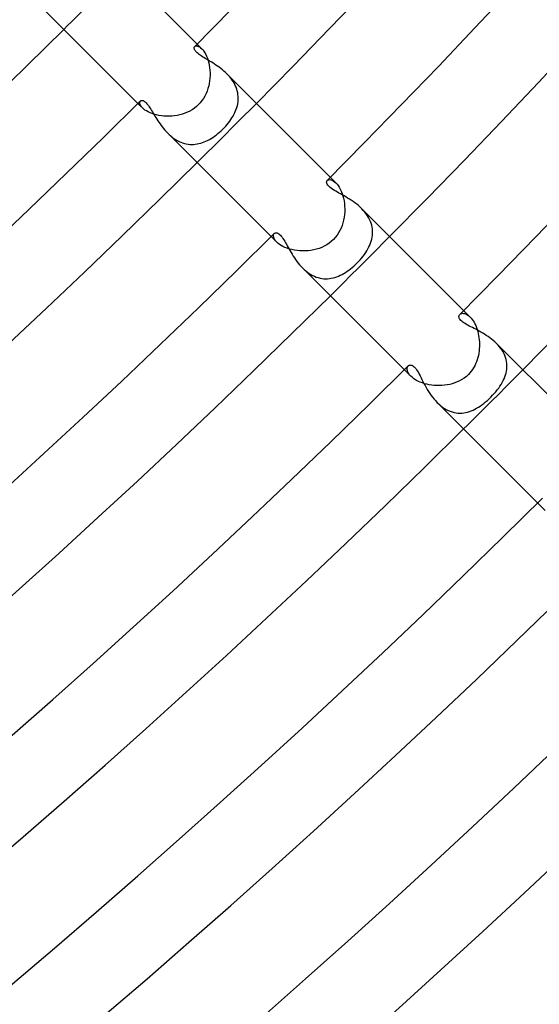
# Model space of a CAD drawing. Header units: millimetres. Extents: x -535 to 535, y -535 to 535.
# Tile 76 of 106: x 279 to 303, y -330 to -283. Entities that reach past the tile are written whole.
import ezdxf

# ---------------------------------------------------------------- set-up
doc = ezdxf.new("R2010")
doc.units = ezdxf.units.MM
doc.layers.add('HIDDEN', color=7, linetype='Continuous')
doc.layers.add('THICK', color=7, linetype='Continuous')

msp = doc.modelspace()

# ---------------------------------------------------------------- linework, layer by layer
at = {"layer": 'HIDDEN'}
for p, q in [((286.966, -284.37), (286.991, -284.352)), ((286.991, -284.352), (287.022, -284.342)), ((287.022, -284.342), (287.059, -284.34)), ((287.059, -284.34), (287.101, -284.347)), ((287.082, -284.253), (287.303, -284.475)), ((287.101, -284.347), (287.147, -284.363)), ((287.147, -284.363), (287.197, -284.389)), ((287.197, -284.389), (287.249, -284.426)), ((287.249, -284.426), (287.303, -284.475)), ((287.303, -284.475), (287.352, -284.528)), ((287.352, -284.528), (287.4, -284.591)), ((287.4, -284.591), (287.447, -284.662)), ((287.447, -284.662), (287.492, -284.743)), ((287.492, -284.743), (287.534, -284.831)), ((287.534, -284.831), (287.573, -284.929)), ((287.573, -284.929), (287.607, -285.032)), ((287.607, -285.032), (287.637, -285.141)), ((287.637, -285.141), (287.661, -285.255)), ((287.661, -285.255), (287.679, -285.374)), ((287.679, -285.374), (287.692, -285.496)), ((287.692, -285.496), (287.699, -285.62)), ((287.679, -286), (287.659, -286.126)), ((287.693, -285.873), (287.679, -286)), ((287.699, -285.746), (287.693, -285.873)), ((287.699, -285.62), (287.699, -285.746)), ((288.572, -285.746), (288.503, -285.675)), ((288.638, -285.821), (288.572, -285.746)), ((288.7, -285.897), (288.638, -285.821)), ((288.758, -285.977), (288.7, -285.897)), ((288.811, -286.058), (288.758, -285.977)), ((287.598, -286.375), (287.556, -286.497)), ((287.632, -286.252), (287.598, -286.375)), ((287.659, -286.126), (287.632, -286.252)), ((288.86, -286.141), (288.811, -286.058)), ((288.902, -286.225), (288.86, -286.141)), ((288.94, -286.31), (288.902, -286.225)), ((288.972, -286.397), (288.94, -286.31)), ((288.998, -286.485), (288.972, -286.397)), ((287.385, -286.843), (287.312, -286.949)), ((287.45, -286.731), (287.385, -286.843)), ((287.507, -286.616), (287.45, -286.731)), ((287.556, -286.497), (287.507, -286.616)), ((289.018, -286.573), (288.998, -286.485)), ((289.032, -286.662), (289.018, -286.573)), ((289.041, -286.75), (289.032, -286.662)), ((289.033, -287.013), (289.041, -286.926)), ((289.044, -286.838), (289.041, -286.75)), ((289.041, -286.926), (289.044, -286.838)), ((284.253, -287.082), (284.475, -287.303)), ((284.34, -287.059), (284.342, -287.022)), ((284.347, -287.101), (284.34, -287.059)), ((284.342, -287.022), (284.352, -286.991)), ((284.363, -287.147), (284.347, -287.101)), ((284.352, -286.991), (284.37, -286.966)), ((284.389, -287.197), (284.363, -287.147)), ((284.426, -287.249), (284.389, -287.197)), ((284.475, -287.303), (284.426, -287.249)), ((284.528, -287.352), (284.475, -287.303)), ((284.59, -287.4), (284.528, -287.352)), ((284.662, -287.447), (284.59, -287.4)), ((286.842, -287.385), (286.73, -287.45)), ((286.948, -287.313), (286.842, -287.385)), ((287.049, -287.232), (286.948, -287.313)), ((287.144, -287.144), (287.049, -287.232)), ((287.232, -287.05), (287.144, -287.144)), ((287.312, -286.949), (287.232, -287.05)), ((288.918, -287.444), (288.95, -287.359)), ((288.95, -287.359), (288.978, -287.273)), ((288.978, -287.273), (289.002, -287.187)), ((289.002, -287.187), (289.02, -287.101)), ((289.02, -287.101), (289.033, -287.013)), ((284.742, -287.492), (284.662, -287.447)), ((284.83, -287.534), (284.742, -287.492)), ((284.927, -287.572), (284.83, -287.534)), ((285.03, -287.607), (284.927, -287.572)), ((285.14, -287.636), (285.03, -287.607)), ((285.253, -287.66), (285.14, -287.636)), ((285.371, -287.679), (285.253, -287.66)), ((285.493, -287.692), (285.371, -287.679)), ((285.618, -287.699), (285.493, -287.692)), ((285.743, -287.699), (285.618, -287.699)), ((285.87, -287.693), (285.743, -287.699)), ((285.997, -287.68), (285.87, -287.693)), ((286.124, -287.66), (285.997, -287.68)), ((286.25, -287.633), (286.124, -287.66)), ((286.374, -287.598), (286.25, -287.633)), ((286.496, -287.557), (286.374, -287.598)), ((286.615, -287.507), (286.496, -287.557)), ((286.73, -287.45), (286.615, -287.507)), ((288.638, -287.934), (288.694, -287.855)), ((288.694, -287.855), (288.746, -287.774)), ((288.746, -287.774), (288.795, -287.693)), ((288.795, -287.693), (288.84, -287.611)), ((288.84, -287.611), (288.881, -287.527)), ((288.881, -287.527), (288.918, -287.444)), ((288.234, -288.388), (288.312, -288.312)), ((288.312, -288.312), (288.383, -288.24)), ((288.383, -288.24), (288.451, -288.166)), ((288.451, -288.166), (288.516, -288.09)), ((288.516, -288.09), (288.578, -288.013)), ((288.578, -288.013), (288.638, -287.934)), ((285.674, -288.503), (285.745, -288.571)), ((285.745, -288.571), (285.818, -288.636)), ((285.818, -288.636), (285.894, -288.697)), ((285.894, -288.697), (285.972, -288.755)), ((285.972, -288.755), (286.052, -288.808)), ((286.052, -288.808), (286.133, -288.855)), ((287.582, -288.855), (287.664, -288.811)), ((287.664, -288.811), (287.745, -288.764)), ((287.745, -288.764), (287.827, -288.712)), ((287.827, -288.712), (287.909, -288.656)), ((287.909, -288.656), (287.991, -288.595)), ((287.991, -288.595), (288.073, -288.53)), ((288.073, -288.53), (288.154, -288.461)), ((288.154, -288.461), (288.234, -288.388)), ((286.133, -288.855), (286.216, -288.898)), ((286.216, -288.898), (286.301, -288.936)), ((286.301, -288.936), (286.386, -288.968)), ((286.386, -288.968), (286.473, -288.995)), ((286.473, -288.995), (286.56, -289.015)), ((286.56, -289.015), (286.646, -289.03)), ((286.646, -289.03), (286.733, -289.04)), ((286.733, -289.04), (286.82, -289.044)), ((286.82, -289.044), (286.907, -289.042)), ((286.907, -289.042), (286.994, -289.035)), ((286.994, -289.035), (287.08, -289.024)), ((287.08, -289.024), (287.165, -289.007)), ((287.165, -289.007), (287.25, -288.985)), ((287.25, -288.985), (287.334, -288.959)), ((287.334, -288.959), (287.418, -288.928)), ((287.418, -288.928), (287.5, -288.893)), ((287.5, -288.893), (287.582, -288.855)), ((293.446, -290.617), (293.71, -290.882)), ((293.299, -290.766), (293.329, -290.743)), ((293.329, -290.743), (293.368, -290.73)), ((293.368, -290.73), (293.414, -290.726)), ((293.414, -290.726), (293.466, -290.732)), ((293.466, -290.732), (293.522, -290.75)), ((293.522, -290.75), (293.583, -290.78)), ((293.583, -290.78), (293.646, -290.824)), ((293.646, -290.824), (293.71, -290.882)), ((293.71, -290.882), (293.765, -290.942)), ((293.765, -290.942), (293.819, -291.012)), ((293.819, -291.012), (293.871, -291.092)), ((293.871, -291.092), (293.92, -291.182)), ((293.92, -291.182), (293.966, -291.281)), ((293.966, -291.281), (294.007, -291.386)), ((294.007, -291.386), (294.043, -291.499)), ((294.043, -291.499), (294.073, -291.618)), ((294.073, -291.618), (294.098, -291.741)), ((294.098, -291.741), (294.116, -291.868)), ((294.116, -291.868), (294.127, -291.997)), ((294.127, -291.997), (294.132, -292.129)), ((295.019, -292.194), (294.944, -292.116)), ((294.103, -292.527), (294.078, -292.658)), ((294.12, -292.394), (294.103, -292.527)), ((294.13, -292.261), (294.12, -292.394)), ((294.132, -292.129), (294.13, -292.261)), ((295.09, -292.275), (295.019, -292.194)), ((295.156, -292.36), (295.09, -292.275)), ((295.216, -292.448), (295.156, -292.36)), ((295.271, -292.537), (295.216, -292.448)), ((295.318, -292.628), (295.271, -292.537)), ((293.957, -293.04), (293.901, -293.16)), ((294.006, -292.915), (293.957, -293.04)), ((294.046, -292.788), (294.006, -292.915)), ((294.078, -292.658), (294.046, -292.788)), ((295.36, -292.72), (295.318, -292.628)), ((295.394, -292.814), (295.36, -292.72)), ((295.422, -292.909), (295.394, -292.814)), ((295.442, -293.004), (295.422, -292.909)), ((295.455, -293.1), (295.442, -293.004)), ((290.618, -293.446), (290.882, -293.71)), ((290.726, -293.397), (290.732, -293.359)), ((290.728, -293.441), (290.726, -293.397)), ((290.738, -293.49), (290.728, -293.441)), ((290.732, -293.359), (290.746, -293.326)), ((290.758, -293.541), (290.738, -293.49)), ((290.746, -293.326), (290.766, -293.299)), ((293.68, -293.492), (293.589, -293.589)), ((293.762, -293.387), (293.68, -293.492)), ((293.836, -293.276), (293.762, -293.387)), ((293.901, -293.16), (293.836, -293.276)), ((295.421, -293.573), (295.441, -293.48)), ((295.441, -293.48), (295.454, -293.385)), ((295.454, -293.385), (295.461, -293.29)), ((295.461, -293.195), (295.455, -293.1)), ((295.461, -293.29), (295.461, -293.195)), ((290.789, -293.596), (290.758, -293.541)), ((290.83, -293.653), (290.789, -293.596)), ((290.882, -293.71), (290.83, -293.653)), ((290.941, -293.764), (290.882, -293.71)), ((291.01, -293.818), (290.941, -293.764)), ((291.09, -293.869), (291.01, -293.818)), ((291.178, -293.918), (291.09, -293.869)), ((291.274, -293.963), (291.178, -293.918)), ((291.379, -294.004), (291.274, -293.963)), ((293.031, -293.961), (292.905, -294.009)), ((293.153, -293.905), (293.031, -293.961)), ((293.27, -293.839), (293.153, -293.905)), ((293.383, -293.765), (293.27, -293.839)), ((293.489, -293.681), (293.383, -293.765)), ((293.589, -293.589), (293.489, -293.681)), ((295.24, -294.032), (295.287, -293.942)), ((295.287, -293.942), (295.328, -293.851)), ((295.328, -293.851), (295.365, -293.759)), ((295.365, -293.759), (295.396, -293.667)), ((295.396, -293.667), (295.421, -293.573)), ((291.491, -294.041), (291.379, -294.004)), ((291.608, -294.071), (291.491, -294.041)), ((291.73, -294.096), (291.608, -294.071)), ((291.856, -294.115), (291.73, -294.096)), ((291.985, -294.127), (291.856, -294.115)), ((292.116, -294.132), (291.985, -294.127)), ((292.249, -294.13), (292.116, -294.132)), ((292.382, -294.121), (292.249, -294.13)), ((292.515, -294.105), (292.382, -294.121)), ((292.647, -294.081), (292.515, -294.105)), ((292.777, -294.049), (292.647, -294.081)), ((292.905, -294.009), (292.777, -294.049)), ((294.868, -294.552), (294.94, -294.468)), ((294.94, -294.468), (295.008, -294.383)), ((295.008, -294.383), (295.072, -294.296)), ((295.072, -294.296), (295.133, -294.209)), ((295.133, -294.209), (295.189, -294.121)), ((295.189, -294.121), (295.24, -294.032)), ((292.116, -294.944), (292.191, -295.016)), ((294.41, -294.987), (294.489, -294.923)), ((294.489, -294.923), (294.566, -294.856)), ((294.566, -294.856), (294.641, -294.786)), ((294.641, -294.786), (294.715, -294.715)), ((294.715, -294.715), (294.793, -294.634)), ((294.793, -294.634), (294.868, -294.552)), ((292.191, -295.016), (292.268, -295.083)), ((292.268, -295.083), (292.347, -295.146)), ((292.347, -295.146), (292.429, -295.204)), ((292.429, -295.204), (292.512, -295.257)), ((292.512, -295.257), (292.599, -295.304)), ((292.599, -295.304), (292.686, -295.345)), ((292.686, -295.345), (292.774, -295.38)), ((292.774, -295.38), (292.862, -295.409)), ((292.862, -295.409), (292.952, -295.431)), ((293.575, -295.421), (293.662, -295.397)), ((293.662, -295.397), (293.748, -295.369)), ((293.748, -295.369), (293.834, -295.336)), ((293.834, -295.336), (293.918, -295.298)), ((293.918, -295.298), (294.003, -295.256)), ((294.003, -295.256), (294.086, -295.209)), ((294.086, -295.209), (294.168, -295.159)), ((294.168, -295.159), (294.25, -295.105)), ((294.25, -295.105), (294.331, -295.047)), ((294.331, -295.047), (294.41, -294.987)), ((292.952, -295.431), (293.041, -295.448)), ((293.041, -295.448), (293.131, -295.458)), ((293.131, -295.458), (293.221, -295.462)), ((293.221, -295.462), (293.31, -295.46)), ((293.31, -295.46), (293.399, -295.452)), ((293.399, -295.452), (293.487, -295.439)), ((293.487, -295.439), (293.575, -295.421)), ((299.627, -297.166), (299.654, -297.145)), ((299.654, -297.145), (299.685, -297.128)), ((299.685, -297.128), (299.722, -297.118)), ((299.722, -297.118), (299.763, -297.114)), ((299.763, -297.114), (299.807, -297.116)), ((299.807, -297.116), (299.855, -297.125)), ((299.81, -296.982), (300.12, -297.291)), ((299.855, -297.125), (299.905, -297.142)), ((299.905, -297.142), (299.958, -297.167)), ((299.958, -297.167), (300.011, -297.2)), ((300.011, -297.2), (300.065, -297.241)), ((300.065, -297.241), (300.12, -297.291)), ((300.12, -297.291), (300.168, -297.344)), ((300.168, -297.344), (300.216, -297.403)), ((300.216, -297.403), (300.262, -297.469)), ((300.262, -297.469), (300.306, -297.541)), ((300.306, -297.541), (300.348, -297.618)), ((300.348, -297.618), (300.387, -297.701)), ((300.387, -297.701), (300.422, -297.79)), ((300.422, -297.79), (300.455, -297.882)), ((300.455, -297.882), (300.483, -297.978)), ((300.483, -297.978), (300.508, -298.076)), ((300.508, -298.076), (300.528, -298.177)), ((300.528, -298.177), (300.544, -298.28)), ((300.544, -298.28), (300.556, -298.385)), ((300.556, -298.385), (300.564, -298.49)), ((300.565, -298.704), (300.559, -298.81)), ((300.564, -298.49), (300.567, -298.597)), ((300.567, -298.597), (300.565, -298.704)), ((301.454, -298.629), (301.382, -298.554)), ((301.522, -298.708), (301.454, -298.629)), ((301.585, -298.789), (301.522, -298.708)), ((300.514, -299.126), (300.489, -299.229)), ((300.534, -299.022), (300.514, -299.126)), ((300.549, -298.916), (300.534, -299.022)), ((300.559, -298.81), (300.549, -298.916)), ((301.644, -298.873), (301.585, -298.789)), ((301.696, -298.959), (301.644, -298.873)), ((301.742, -299.047), (301.696, -298.959)), ((301.781, -299.136), (301.742, -299.047)), ((301.814, -299.227), (301.781, -299.136)), ((297.145, -299.653), (297.166, -299.627)), ((300.339, -299.621), (300.289, -299.712)), ((300.384, -299.526), (300.339, -299.621)), ((300.424, -299.429), (300.384, -299.526)), ((300.459, -299.33), (300.424, -299.429)), ((300.489, -299.229), (300.459, -299.33)), ((301.841, -299.319), (301.814, -299.227)), ((301.86, -299.411), (301.841, -299.319)), ((301.873, -299.504), (301.86, -299.411)), ((301.878, -299.597), (301.873, -299.504)), ((301.878, -299.69), (301.878, -299.597)), ((296.982, -299.81), (297.291, -300.12)), ((297.114, -299.76), (297.118, -299.719)), ((297.115, -299.803), (297.114, -299.76)), ((297.124, -299.851), (297.115, -299.803)), ((297.118, -299.719), (297.129, -299.684)), ((297.14, -299.901), (297.124, -299.851)), ((297.129, -299.684), (297.145, -299.653)), ((297.165, -299.953), (297.14, -299.901)), ((297.198, -300.008), (297.165, -299.953)), ((297.24, -300.063), (297.198, -300.008)), ((297.291, -300.119), (297.24, -300.063)), ((300.037, -300.037), (299.94, -300.128)), ((300.106, -299.964), (300.037, -300.037)), ((300.172, -299.884), (300.106, -299.964)), ((300.233, -299.8), (300.172, -299.884)), ((300.289, -299.712), (300.233, -299.8)), ((301.781, -300.148), (301.812, -300.057)), ((301.812, -300.057), (301.837, -299.966)), ((301.837, -299.966), (301.857, -299.874)), ((301.857, -299.874), (301.87, -299.782)), ((301.87, -299.782), (301.878, -299.69)), ((297.346, -300.171), (297.291, -300.119)), ((297.41, -300.222), (297.346, -300.171)), ((297.483, -300.271), (297.41, -300.222)), ((297.562, -300.318), (297.483, -300.271)), ((297.649, -300.363), (297.562, -300.318)), ((297.742, -300.404), (297.649, -300.363)), ((297.842, -300.441), (297.742, -300.404)), ((297.948, -300.475), (297.842, -300.441)), ((298.057, -300.503), (297.948, -300.475)), ((298.171, -300.527), (298.057, -300.503)), ((298.287, -300.545), (298.171, -300.527)), ((298.406, -300.558), (298.287, -300.545)), ((298.528, -300.565), (298.406, -300.558)), ((298.651, -300.567), (298.528, -300.565)), ((298.774, -300.562), (298.651, -300.567)), ((298.898, -300.551), (298.774, -300.562)), ((299.022, -300.534), (298.898, -300.551)), ((299.144, -300.51), (299.022, -300.534)), ((299.266, -300.479), (299.144, -300.51)), ((299.386, -300.44), (299.266, -300.479)), ((299.503, -300.394), (299.386, -300.44)), ((299.618, -300.341), (299.503, -300.394)), ((299.729, -300.278), (299.618, -300.341)), ((299.837, -300.208), (299.729, -300.278)), ((299.94, -300.128), (299.837, -300.208)), ((301.547, -300.595), (301.603, -300.507)), ((301.603, -300.507), (301.655, -300.418)), ((301.655, -300.418), (301.702, -300.329)), ((301.702, -300.329), (301.744, -300.239)), ((301.744, -300.239), (301.781, -300.148)), ((301.114, -301.114), (301.197, -301.029)), ((301.197, -301.029), (301.275, -300.944)), ((301.275, -300.944), (301.349, -300.858)), ((301.349, -300.858), (301.419, -300.771)), ((301.419, -300.771), (301.485, -300.683)), ((301.485, -300.683), (301.547, -300.595)), ((298.554, -301.383), (298.635, -301.459)), ((298.635, -301.459), (298.718, -301.531)), ((300.601, -301.543), (300.687, -301.483)), ((300.687, -301.483), (300.773, -301.418)), ((300.773, -301.418), (300.859, -301.348)), ((300.859, -301.348), (300.946, -301.273)), ((300.946, -301.273), (301.032, -301.194)), ((301.032, -301.194), (301.114, -301.114)), ((298.718, -301.531), (298.804, -301.597)), ((298.804, -301.597), (298.893, -301.656)), ((298.893, -301.656), (298.983, -301.709)), ((298.983, -301.709), (299.073, -301.754)), ((299.073, -301.754), (299.166, -301.793)), ((299.166, -301.793), (299.259, -301.824)), ((299.259, -301.824), (299.353, -301.849)), ((299.353, -301.849), (299.446, -301.866)), ((299.446, -301.866), (299.539, -301.876)), ((299.539, -301.876), (299.632, -301.879)), ((299.632, -301.879), (299.724, -301.876)), ((299.724, -301.876), (299.815, -301.866)), ((299.815, -301.866), (299.906, -301.851)), ((299.906, -301.851), (299.996, -301.83)), ((299.996, -301.83), (300.085, -301.803)), ((300.085, -301.803), (300.173, -301.772)), ((300.173, -301.772), (300.26, -301.735)), ((300.26, -301.735), (300.346, -301.694)), ((300.346, -301.694), (300.431, -301.648)), ((300.431, -301.648), (300.516, -301.598)), ((300.516, -301.598), (300.601, -301.543)), ((303.346, -306.174), (303.702, -306.531))]:
    msp.add_line(p, q, dxfattribs=at)
for radius, start, end in [(399, 314.71279, 315.28718), (408, 314.71915, 315.28087), (417, 314.72522, 315.2748), (426, 314.73101, 315.26901)]:
    msp.add_arc((0, 0), radius, start, end, dxfattribs=at)
at = {"layer": 'THICK'}
for p, q in [((282.061, -279.232), (287.082, -284.253)), ((279.232, -282.061), (284.253, -287.082)), ((286.94, -284.439), (286.942, -284.418)), ((286.942, -284.462), (286.94, -284.439)), ((286.942, -284.418), (286.947, -284.4)), ((286.949, -284.487), (286.942, -284.462)), ((286.947, -284.4), (286.955, -284.384)), ((286.959, -284.514), (286.949, -284.487)), ((286.955, -284.384), (286.966, -284.37)), ((286.975, -284.543), (286.959, -284.514)), ((286.996, -284.574), (286.975, -284.543)), ((287.022, -284.606), (286.996, -284.574)), ((287.053, -284.639), (287.022, -284.606)), ((287.09, -284.673), (287.053, -284.639)), ((287.13, -284.707), (287.09, -284.673)), ((287.176, -284.743), (287.13, -284.707)), ((287.226, -284.779), (287.176, -284.743)), ((287.28, -284.816), (287.226, -284.779)), ((287.339, -284.854), (287.28, -284.816)), ((287.4, -284.893), (287.339, -284.854)), ((287.466, -284.933), (287.4, -284.893)), ((287.533, -284.974), (287.466, -284.933)), ((287.604, -285.016), (287.533, -284.974)), ((287.676, -285.06), (287.604, -285.016)), ((287.75, -285.105), (287.676, -285.06)), ((287.825, -285.153), (287.75, -285.105)), ((287.902, -285.201), (287.825, -285.153)), ((287.978, -285.252), (287.902, -285.201)), ((288.056, -285.305), (287.978, -285.252)), ((288.133, -285.361), (288.056, -285.305)), ((288.209, -285.418), (288.133, -285.361)), ((288.285, -285.479), (288.209, -285.418)), ((288.36, -285.542), (288.285, -285.479)), ((288.433, -285.607), (288.36, -285.542)), ((288.503, -285.675), (288.433, -285.607)), ((288.504, -285.675), (293.446, -290.617)), ((284.385, -286.955), (284.402, -286.946)), ((284.402, -286.946), (284.423, -286.941)), ((284.423, -286.941), (284.445, -286.941)), ((284.445, -286.941), (284.469, -286.944)), ((284.469, -286.944), (284.496, -286.952)), ((284.37, -286.966), (284.385, -286.955)), ((284.496, -286.952), (284.524, -286.965)), ((284.524, -286.965), (284.554, -286.982)), ((284.554, -286.982), (284.585, -287.005)), ((284.585, -287.005), (284.617, -287.032)), ((284.617, -287.032), (284.649, -287.064)), ((284.649, -287.064), (284.683, -287.101)), ((284.683, -287.101), (284.718, -287.143)), ((284.718, -287.143), (284.753, -287.19)), ((284.753, -287.19), (284.789, -287.241)), ((284.789, -287.241), (284.826, -287.296)), ((284.826, -287.296), (284.864, -287.354)), ((284.864, -287.354), (284.902, -287.416)), ((284.902, -287.416), (284.942, -287.48)), ((284.942, -287.48), (284.983, -287.548)), ((284.983, -287.548), (285.025, -287.617)), ((285.025, -287.617), (285.068, -287.689)), ((285.068, -287.689), (285.113, -287.762)), ((285.113, -287.762), (285.159, -287.836)), ((285.159, -287.836), (285.208, -287.911)), ((285.208, -287.911), (285.258, -287.987)), ((285.258, -287.987), (285.311, -288.063)), ((285.311, -288.063), (285.365, -288.139)), ((285.365, -288.139), (285.422, -288.215)), ((285.422, -288.215), (285.482, -288.289)), ((285.482, -288.289), (285.544, -288.362)), ((285.544, -288.362), (285.608, -288.434)), ((285.608, -288.434), (285.674, -288.503)), ((285.675, -288.504), (290.618, -293.446)), ((293.266, -290.855), (293.269, -290.821)), ((293.273, -290.895), (293.266, -290.855)), ((293.269, -290.821), (293.28, -290.791)), ((293.291, -290.941), (293.273, -290.895)), ((293.28, -290.791), (293.299, -290.766)), ((293.323, -290.991), (293.291, -290.941)), ((293.371, -291.045), (293.323, -290.991)), ((293.43, -291.099), (293.371, -291.045)), ((293.497, -291.15), (293.43, -291.099)), ((293.567, -291.198), (293.497, -291.15)), ((293.638, -291.243), (293.567, -291.198)), ((293.708, -291.284), (293.638, -291.243)), ((293.78, -291.326), (293.708, -291.284)), ((293.855, -291.368), (293.78, -291.326)), ((293.934, -291.412), (293.855, -291.368)), ((294.015, -291.458), (293.934, -291.412)), ((294.098, -291.505), (294.015, -291.458)), ((294.183, -291.554), (294.098, -291.505)), ((294.27, -291.605), (294.183, -291.554)), ((294.356, -291.659), (294.27, -291.605)), ((294.444, -291.715), (294.356, -291.659)), ((294.531, -291.774), (294.444, -291.715)), ((294.617, -291.836), (294.531, -291.774)), ((294.702, -291.901), (294.617, -291.836)), ((294.785, -291.97), (294.702, -291.901)), ((294.866, -292.041), (294.785, -291.97)), ((294.944, -292.116), (294.866, -292.041)), ((294.945, -292.116), (299.81, -296.982)), ((290.766, -293.299), (290.787, -293.282)), ((290.787, -293.282), (290.813, -293.271)), ((290.813, -293.271), (290.841, -293.266)), ((290.841, -293.266), (290.873, -293.268)), ((290.873, -293.268), (290.907, -293.276)), ((290.907, -293.276), (290.942, -293.292)), ((290.942, -293.292), (290.98, -293.315)), ((290.98, -293.315), (291.018, -293.346)), ((291.018, -293.346), (291.058, -293.384)), ((291.058, -293.384), (291.099, -293.43)), ((291.099, -293.43), (291.14, -293.483)), ((291.14, -293.483), (291.181, -293.542)), ((291.181, -293.542), (291.223, -293.605)), ((291.223, -293.605), (291.264, -293.673)), ((291.264, -293.673), (291.305, -293.743)), ((291.305, -293.743), (291.346, -293.815)), ((291.346, -293.815), (291.388, -293.89)), ((291.388, -293.89), (291.431, -293.967)), ((291.431, -293.967), (291.475, -294.047)), ((291.475, -294.047), (291.522, -294.128)), ((291.522, -294.128), (291.57, -294.211)), ((291.57, -294.211), (291.621, -294.295)), ((291.621, -294.295), (291.673, -294.379)), ((291.673, -294.379), (291.728, -294.464)), ((291.728, -294.464), (291.786, -294.547)), ((291.786, -294.547), (291.846, -294.63)), ((291.846, -294.63), (291.909, -294.712)), ((291.909, -294.712), (291.975, -294.792)), ((291.975, -294.792), (292.044, -294.869)), ((292.044, -294.869), (292.116, -294.944)), ((292.116, -294.945), (296.982, -299.81)), ((299.586, -297.273), (299.588, -297.242)), ((299.59, -297.307), (299.586, -297.273)), ((299.588, -297.242), (299.595, -297.214)), ((299.595, -297.214), (299.609, -297.189)), ((299.609, -297.189), (299.627, -297.166)), ((299.601, -297.341), (299.59, -297.307)), ((299.619, -297.377), (299.601, -297.341)), ((299.645, -297.414), (299.619, -297.377)), ((299.677, -297.452), (299.645, -297.414)), ((299.718, -297.49), (299.677, -297.452)), ((299.766, -297.53), (299.718, -297.49)), ((299.82, -297.569), (299.766, -297.53)), ((299.88, -297.607), (299.82, -297.569)), ((299.944, -297.645), (299.88, -297.607)), ((300.011, -297.683), (299.944, -297.645)), ((300.082, -297.721), (300.011, -297.683)), ((300.154, -297.759), (300.082, -297.721)), ((300.229, -297.797), (300.154, -297.759)), ((300.307, -297.837), (300.229, -297.797)), ((300.387, -297.878), (300.307, -297.837)), ((300.469, -297.921), (300.387, -297.878)), ((300.552, -297.965), (300.469, -297.921)), ((300.637, -298.012), (300.552, -297.965)), ((300.723, -298.061), (300.637, -298.012)), ((300.808, -298.113), (300.723, -298.061)), ((300.894, -298.167), (300.808, -298.113)), ((300.979, -298.224), (300.894, -298.167)), ((301.064, -298.283), (300.979, -298.224)), ((301.147, -298.346), (301.064, -298.283)), ((301.228, -298.412), (301.147, -298.346)), ((301.307, -298.482), (301.228, -298.412)), ((301.382, -298.554), (301.307, -298.482)), ((301.383, -298.555), (306.174, -303.346)), ((297.166, -299.627), (297.181, -299.614)), ((297.181, -299.614), (297.197, -299.603)), ((297.197, -299.603), (297.215, -299.595)), ((297.215, -299.595), (297.234, -299.589)), ((297.234, -299.589), (297.254, -299.586)), ((297.254, -299.586), (297.277, -299.586)), ((297.277, -299.586), (297.303, -299.589)), ((297.303, -299.589), (297.333, -299.598)), ((297.333, -299.598), (297.365, -299.612)), ((297.365, -299.612), (297.401, -299.635)), ((297.401, -299.635), (297.44, -299.666)), ((297.44, -299.666), (297.481, -299.707)), ((297.481, -299.707), (297.522, -299.756)), ((297.522, -299.756), (297.563, -299.813)), ((297.563, -299.813), (297.605, -299.877)), ((297.605, -299.877), (297.647, -299.947)), ((297.647, -299.947), (297.689, -300.022)), ((297.689, -300.022), (297.732, -300.103)), ((297.732, -300.103), (297.776, -300.188)), ((297.776, -300.188), (297.821, -300.276)), ((297.821, -300.276), (297.868, -300.367)), ((297.868, -300.367), (297.917, -300.461)), ((297.917, -300.461), (297.967, -300.556)), ((297.967, -300.556), (298.02, -300.652)), ((298.02, -300.652), (298.076, -300.748)), ((298.076, -300.748), (298.135, -300.844)), ((298.135, -300.844), (298.196, -300.939)), ((298.196, -300.939), (298.261, -301.033)), ((298.261, -301.033), (298.33, -301.125)), ((298.33, -301.125), (298.402, -301.215)), ((298.402, -301.215), (298.476, -301.301)), ((298.476, -301.301), (298.554, -301.383)), ((298.555, -301.383), (303.346, -306.174))]:
    msp.add_line(p, q, dxfattribs=at)
for radius, start, end in [(404, 315.26036, 359.73959), (413, 315.2485, 359.75151), (422, 315.23624, 359.76377), (408, 315.28087, 359.71914), (417, 315.2748, 359.72521), (426, 315.26901, 359.731), (399, 270.28719, 314.71279), (404, 270.26037, 314.7396), (408, 270.28088, 314.71915), (413, 270.24851, 314.75152), (417, 270.27481, 314.72522), (422, 270.23625, 314.76372), (426, 270.26902, 314.73101), (431, 270.22359, 314.77644), (435, 270.26341, 314.73656), (440, 270.21041, 314.78962), (444, 270.25808, 314.74189), (449, 270.1966, 314.80337), (453, 270.25298, 314.74705), (458, 270.1821, 314.81792), (462, 270.24805, 314.75198)]:
    msp.add_arc((0, 0), radius, start, end, dxfattribs=at)

doc.saveas('drawing.dxf')
